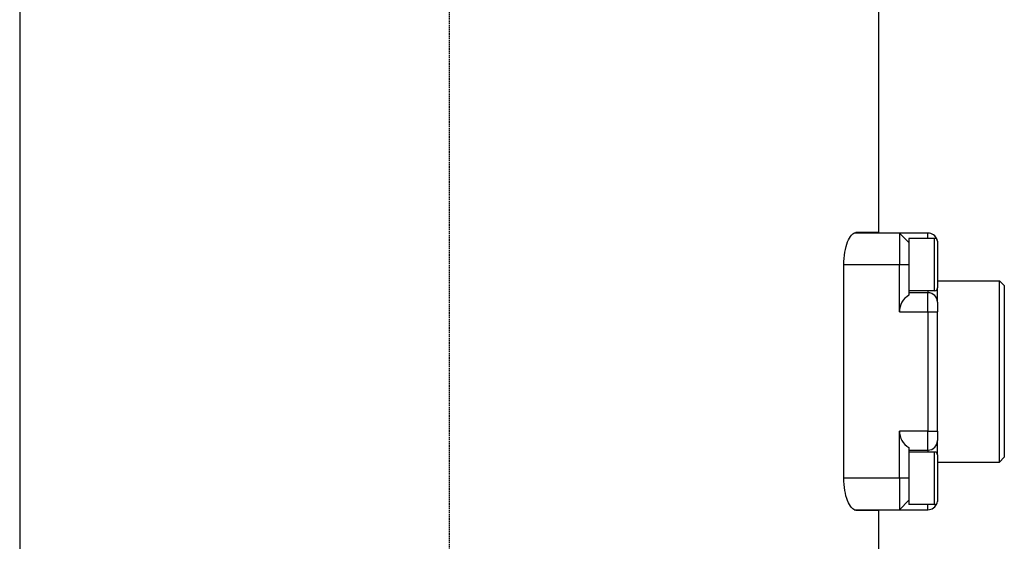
# Model space of a CAD drawing. Header units: millimetres. Extents: x 0 to 5219, y 0 to 2970.
# Tile 115 of 237: x 959 to 1063, y 2002 to 2056. Entities that reach past the tile are written whole.
import ezdxf

# ---------------------------------------------------------------- set-up
doc = ezdxf.new("R2010")
doc.units = ezdxf.units.MM
doc.header["$LTSCALE"] = 0.2
doc.linetypes.add('CENTER2', pattern=[1.125, 0.75, -0.125, 0.125, -0.125])
doc.layers.add('02_Center Line', color=1, linetype='CENTER2')

# ---------------------------------------------------------------- blocks, each defined once
blk = doc.blocks.new('A$C0088d080')
for p, q in [((-45, 1323), (-45, 919.1)), ((45, 1323), (45, 1293)), ((47.2, 1292.95), (42.45, 1292.95)), ((45, 1293), (42.65, 1293)), ((50.2, 1292.95), (47.2, 1292.95)), ((47.2, 1292.95), (47.2, 1289.65)), ((47.2, 1292.95), (48.2, 1291.95)), ((48.2, 1292.4), (48.2, 1288.14)), ((50.9, 1292.4), (48.2, 1292.4)), ((50.2, 1292.4), (50.2, 1292.95)), ((50.9, 1286.9), (50.9, 1292.4)), ((51.2, 1292.1), (51.2, 1287.2)), ((41.37, 1267.25), (41.37, 1289.65)), ((41.37, 1289.65), (47.2, 1289.65)), ((47.2, 1284.7), (47.2, 1289.65)), ((47.2, 1289.65), (48.2, 1289.65)), ((48.2, 1288.14), (48.2, 1286.43)), ((51.2, 1287.95), (57.7, 1287.95)), ((57.7, 1268.95), (57.7, 1287.95)), ((58.2, 1287.45), (57.7, 1287.95)), ((51.2, 1285.7), (51.2, 1287.2)), ((58.2, 1287.45), (58.2, 1269.45)), ((50.9, 1286.9), (48.2, 1286.9)), ((50.2, 1286.7), (48.2, 1286.7)), ((50.2, 1286.9), (50.2, 1286.7)), ((50.2, 1284.7), (50.2, 1286.7)), ((51.2, 1285.7), (51.2, 1284.7)), ((47.2, 1284.7), (50.2, 1284.7)), ((50.2, 1284.7), (50.2, 1272.2)), ((50.2, 1284.7), (51.2, 1284.7)), ((51.2, 1272.2), (51.2, 1284.7)), ((50.2, 1272.2), (47.2, 1272.2)), ((47.2, 1267.25), (47.2, 1272.2)), ((50.2, 1270.2), (50.2, 1272.2)), ((50.2, 1272.2), (51.2, 1272.2)), ((51.2, 1272.2), (51.2, 1271.2)), ((48.2, 1270.47), (48.2, 1268.76)), ((51.2, 1269.7), (51.2, 1271.2)), ((48.2, 1270.2), (50.2, 1270.2)), ((50.9, 1270), (48.2, 1270)), ((50.2, 1270.2), (50.2, 1270)), ((50.9, 1264.5), (50.9, 1270)), ((51.2, 1269.7), (51.2, 1264.8)), ((58.2, 1269.45), (57.7, 1268.95)), ((48.2, 1268.76), (48.2, 1264.5)), ((51.2, 1268.95), (57.7, 1268.95)), ((47.2, 1267.25), (41.37, 1267.25)), ((47.2, 1267.25), (47.2, 1263.95)), ((48.2, 1267.25), (47.2, 1267.25)), ((48.2, 1264.95), (47.2, 1263.95)), ((50.9, 1264.5), (48.2, 1264.5)), ((50.2, 1263.95), (50.2, 1264.5)), ((42.45, 1263.95), (47.2, 1263.95)), ((42.65, 1263.9), (45, 1263.9)), ((45, 1263.9), (45, 919.1)), ((47.2, 1263.95), (50.2, 1263.95))]:
    blk.add_line(p, q)
for centre, radius, start, end in [((50.2, 1291.95), 1, 18.6224, 90), ((50.9, 1292.1), 0.3, 0, 90), ((50.9, 1287.2), 0.3, 270, 0), ((49.2, 1284.7), 2, 120, 180), ((50.2, 1285.7), 1, 0, 90), ((49.2, 1272.2), 2, 180, 240), ((50.2, 1271.2), 1, 270, 0), ((50.9, 1269.7), 0.3, 0, 90), ((50.2, 1264.95), 1, 270, 341.3776), ((50.9, 1264.8), 0.3, 270, 0)]:
    blk.add_arc(centre, radius, start, end)
for points, knots in [([(41.37, 1289.65), (41.37, 1290.08), (41.41, 1290.53), (41.56, 1291.36), (41.66, 1291.73), (41.9, 1292.32), (42.05, 1292.58), (42.35, 1292.92), (42.51, 1293), (42.65, 1293)], [1.0381799, 1.0381799, 1.0381799, 1.0381799, 1.1665671, 1.1665671, 1.2949543, 1.2949543, 1.4276632, 1.4276632, 1.5603721, 1.5603721, 1.5603721, 1.5603721]), ([(42.65, 1263.9), (42.51, 1263.9), (42.35, 1263.99), (42.04, 1264.34), (41.89, 1264.6), (41.65, 1265.2), (41.55, 1265.57), (41.41, 1266.38), (41.37, 1266.83), (41.37, 1267.25)], [0.5160044, 0.5160044, 0.5160044, 0.5160044, 0.6510097, 0.6510097, 0.786015, 0.786015, 0.9120975, 0.9120975, 1.0381799, 1.0381799, 1.0381799, 1.0381799])]:
    blk.add_open_spline(points, degree=3, knots=knots)
at = {"layer": '02_Center Line'}
blk.add_line((0, 1565), (0, -20), dxfattribs=at)

msp = doc.modelspace()

# ---------------------------------------------------------------- linework, layer by layer
at = {"layer": '02_Center Line'}
msp.add_line((1004.425, 2290.824), (1004.425, 858.048), dxfattribs=at)

# ---------------------------------------------------------------- block references
msp.add_blockref('A$C0088d080', (1004.425, 740.896))

doc.saveas('drawing.dxf')
